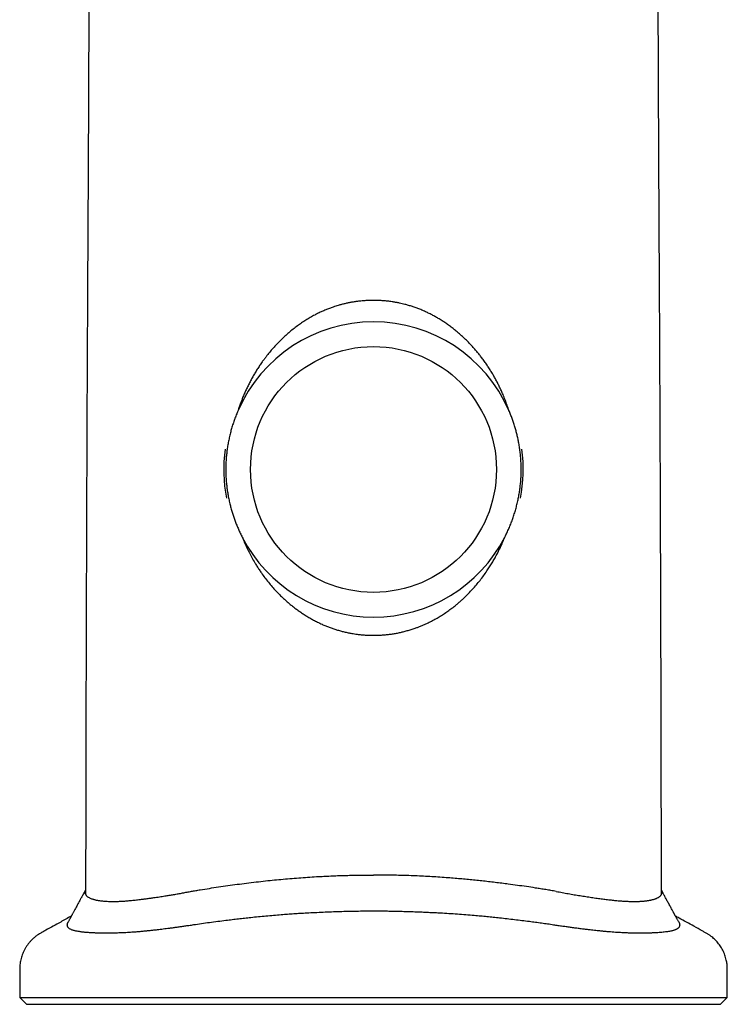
# Model space of a CAD drawing. Header units: millimetres. Extents: x 8 to 822, y 12 to 761.
# Tile 5 of 27: x 354 to 406, y 538 to 610. Entities that reach past the tile are written whole.
import ezdxf

# ---------------------------------------------------------------- set-up
doc = ezdxf.new("R2010")
doc.units = ezdxf.units.MM

msp = doc.modelspace()

# ---------------------------------------------------------------- linework, layer by layer
at = {"color": 7, "linetype": 'Continuous', "lineweight": 30}
for p, q in [((354.194, 538.578), (354.694, 538.078)), ((354.194, 538.578), (379.944, 538.578)), ((379.944, 538.578), (405.694, 538.578)), ((405.194, 538.078), (405.694, 538.578)), ((354.694, 538.078), (379.944, 538.078)), ((379.944, 538.078), (405.194, 538.078))]:
    msp.add_line(p, q, dxfattribs=at)
msp.add_circle((379.944, 577.018), 8.95, dxfattribs=at)
for radius, start, end in [(10.75, 23.5001, 156.4999), (10.9, 172.17203, 191.10845), (10.9, 348.89843, 7.81857), (10.75, 207.22916, 332.77085)]:
    msp.add_arc((379.944, 577.018), radius, start, end, dxfattribs=at)
for points, knots in [([(359.255, 629.858), (359.254, 627.877), (359.253, 623.918), (359.244, 617.979), (359.23, 612.044), (359.21, 606.11), (359.184, 600.178), (359.152, 594.244), (359.12, 588.306), (359.09, 582.019), (359.063, 575.382), (359.039, 568.398), (359.021, 562.37), (359.01, 557.305), (359.001, 553.205), (358.995, 549.463), (358.992, 547.086), (358.99, 546.072)], [0, 0, 0, 0, 0.070908, 0.141778, 0.212618, 0.283435, 0.354237, 0.425031, 0.495891, 0.56684, 0.650165, 0.733537, 0.816913, 0.86599, 0.914905, 0.963703, 1, 1, 1, 1]), ([(400.903, 546.082), (400.902, 546.994), (400.899, 549.168), (400.893, 552.605), (400.886, 556.397), (400.877, 560.198), (400.867, 564.006), (400.856, 567.815), (400.84, 572.683), (400.818, 578.607), (400.787, 585.583), (400.75, 592.717), (400.709, 600.012), (400.677, 607.469), (400.655, 614.929), (400.641, 622.392), (400.639, 627.369), (400.638, 629.858)], [0, 0, 0, 0, 0.032674, 0.077835, 0.123088, 0.168477, 0.21395, 0.259428, 0.304907, 0.38826, 0.47155, 0.554734, 0.643741, 0.73275, 0.821787, 0.910865, 1, 1, 1, 1]), ([(379.944, 589.328), (379.822, 589.327), (379.577, 589.324), (379.21, 589.301), (378.884, 589.269), (378.598, 589.231), (378.353, 589.191), (378.107, 589.144), (377.862, 589.09), (377.618, 589.029), (377.395, 588.967), (377.194, 588.905), (376.98, 588.835), (376.736, 588.747), (376.463, 588.639), (376.193, 588.522), (375.927, 588.397), (375.642, 588.252), (375.338, 588.084), (375.019, 587.891), (374.707, 587.686), (374.396, 587.466), (374.087, 587.231), (373.78, 586.978), (373.481, 586.714), (373.191, 586.439), (372.909, 586.152), (372.636, 585.854), (372.372, 585.546), (372.154, 585.272), (371.977, 585.037), (371.821, 584.822), (371.655, 584.582), (371.481, 584.314), (371.313, 584.041), (371.151, 583.763), (370.995, 583.479), (370.847, 583.19), (370.705, 582.897), (370.57, 582.598), (370.453, 582.321), (370.352, 582.066), (370.262, 581.825), (370.172, 581.571), (370.114, 581.394), (370.086, 581.305)], [0, 0, 0, 0, 0.026852, 0.053717, 0.080569, 0.098758, 0.116952, 0.135141, 0.153596, 0.172056, 0.190511, 0.204418, 0.218325, 0.239892, 0.261476, 0.283066, 0.304651, 0.32622, 0.353682, 0.381164, 0.408647, 0.436112, 0.465339, 0.49466, 0.523982, 0.553597, 0.583213, 0.613119, 0.643025, 0.673018, 0.690603, 0.708188, 0.731722, 0.75526, 0.778794, 0.802612, 0.826434, 0.850252, 0.874355, 0.898463, 0.922566, 0.940711, 0.958855, 0.979428, 1, 1, 1, 1]), ([(389.803, 581.305), (389.76, 581.436), (389.674, 581.7), (389.529, 582.09), (389.388, 582.438), (389.252, 582.746), (389.127, 583.015), (388.995, 583.283), (388.856, 583.549), (388.71, 583.812), (388.553, 584.079), (388.387, 584.348), (388.208, 584.619), (388.023, 584.885), (387.838, 585.137), (387.652, 585.376), (387.467, 585.603), (387.251, 585.854), (387.002, 586.129), (386.715, 586.422), (386.444, 586.68), (386.194, 586.904), (385.966, 587.097), (385.726, 587.289), (385.474, 587.479), (385.21, 587.667), (384.939, 587.846), (384.67, 588.013), (384.403, 588.167), (384.137, 588.309), (383.867, 588.443), (383.593, 588.568), (383.319, 588.683), (383.046, 588.787), (382.773, 588.881), (382.498, 588.966), (382.25, 589.034), (382.03, 589.088), (381.827, 589.134), (381.608, 589.177), (381.348, 589.222), (381.06, 589.263), (380.743, 589.296), (380.451, 589.316), (380.185, 589.326), (380.024, 589.327), (379.944, 589.328)], [0, 0, 0, 0, 0.030529, 0.061065, 0.091594, 0.113449, 0.135307, 0.157163, 0.17936, 0.201561, 0.223758, 0.247662, 0.271574, 0.295486, 0.31939, 0.340939, 0.362492, 0.384041, 0.414332, 0.444631, 0.474922, 0.496972, 0.519025, 0.541075, 0.564954, 0.588845, 0.612734, 0.636612, 0.65874, 0.680886, 0.703036, 0.725179, 0.747305, 0.768437, 0.789579, 0.810721, 0.831852, 0.846099, 0.860346, 0.877674, 0.895003, 0.918276, 0.941556, 0.964828, 0.982414, 1, 1, 1, 1]), ([(370.086, 581.305), (370.041, 581.199), (369.952, 580.988), (369.83, 580.666), (369.719, 580.34), (369.617, 580.011), (369.526, 579.675), (369.444, 579.333), (369.374, 578.984), (369.314, 578.634), (369.267, 578.281), (369.231, 577.931), (369.207, 577.582), (369.195, 577.236), (369.193, 576.89), (369.203, 576.543), (369.224, 576.194), (369.257, 575.843), (369.302, 575.489), (369.358, 575.137), (369.426, 574.788), (369.503, 574.455), (369.585, 574.139), (369.673, 573.84), (369.769, 573.544), (369.875, 573.25), (369.989, 572.957), (370.113, 572.667), (370.244, 572.381), (370.338, 572.193), (370.386, 572.099)], [0, 0, 0, 0, 0.036258, 0.072546, 0.108842, 0.145129, 0.181387, 0.218677, 0.256, 0.293334, 0.330656, 0.367946, 0.404213, 0.440511, 0.47682, 0.513118, 0.549385, 0.586729, 0.624107, 0.661496, 0.698874, 0.736219, 0.768949, 0.801694, 0.834439, 0.86717, 0.90037, 0.933585, 0.9668, 1, 1, 1, 1]), ([(389.503, 572.099), (389.555, 572.202), (389.658, 572.408), (389.8, 572.722), (389.934, 573.041), (390.056, 573.365), (390.17, 573.695), (390.273, 574.032), (390.366, 574.376), (390.448, 574.723), (390.519, 575.073), (390.577, 575.422), (390.623, 575.769), (390.658, 576.114), (390.682, 576.461), (390.694, 576.808), (390.695, 577.159), (390.685, 577.513), (390.662, 577.87), (390.628, 578.226), (390.582, 578.58), (390.527, 578.917), (390.464, 579.236), (390.396, 579.537), (390.32, 579.836), (390.234, 580.134), (390.14, 580.431), (390.036, 580.726), (389.925, 581.018), (389.843, 581.209), (389.803, 581.305)], [0, 0, 0, 0, 0.036368, 0.072766, 0.109173, 0.145569, 0.181937, 0.219337, 0.25677, 0.294214, 0.331647, 0.369046, 0.405425, 0.441834, 0.478253, 0.514662, 0.551041, 0.588507, 0.626007, 0.663519, 0.70102, 0.738487, 0.770938, 0.803403, 0.835869, 0.86832, 0.901233, 0.93416, 0.967087, 1, 1, 1, 1]), ([(370.386, 572.1), (370.437, 571.974), (370.538, 571.723), (370.706, 571.352), (370.888, 570.978), (371.087, 570.601), (371.281, 570.264), (371.46, 569.973), (371.62, 569.725), (371.811, 569.446), (372.034, 569.139), (372.295, 568.805), (372.563, 568.487), (372.836, 568.184), (373.115, 567.896), (373.376, 567.645), (373.616, 567.427), (373.834, 567.24), (374.058, 567.057), (374.288, 566.879), (374.525, 566.707), (374.773, 566.536), (375.033, 566.369), (375.306, 566.205), (375.584, 566.05), (375.883, 565.896), (376.176, 565.758), (376.463, 565.634), (376.725, 565.531), (376.991, 565.435), (377.261, 565.347), (377.535, 565.268), (377.813, 565.196), (378.093, 565.133), (378.344, 565.085), (378.566, 565.049), (378.792, 565.017), (379.053, 564.987), (379.349, 564.963), (379.646, 564.948), (379.845, 564.946), (379.944, 564.946)], [0, 0, 0, 0, 0.032034, 0.064076, 0.09611, 0.13051, 0.164909, 0.188201, 0.211497, 0.234788, 0.268234, 0.301689, 0.335133, 0.366795, 0.398466, 0.430127, 0.452804, 0.475486, 0.498163, 0.5213, 0.544442, 0.567578, 0.592673, 0.61778, 0.642886, 0.66798, 0.697277, 0.71947, 0.741673, 0.763876, 0.786069, 0.808616, 0.831176, 0.853735, 0.876283, 0.891484, 0.906685, 0.929961, 0.953236, 0.976618, 1, 1, 1, 1]), ([(379.944, 564.946), (380.016, 564.946), (380.161, 564.947), (380.401, 564.955), (380.667, 564.972), (380.956, 564.999), (381.245, 565.036), (381.536, 565.083), (381.826, 565.139), (382.117, 565.206), (382.407, 565.282), (382.696, 565.368), (382.958, 565.456), (383.195, 565.543), (383.451, 565.644), (383.747, 565.773), (384.08, 565.933), (384.407, 566.105), (384.729, 566.291), (385.045, 566.489), (385.356, 566.7), (385.658, 566.922), (385.909, 567.119), (386.111, 567.288), (386.285, 567.438), (386.473, 567.608), (386.673, 567.799), (386.903, 568.028), (387.158, 568.298), (387.436, 568.615), (387.703, 568.942), (387.959, 569.28), (388.189, 569.606), (388.394, 569.918), (388.577, 570.214), (388.752, 570.515), (388.919, 570.822), (389.078, 571.134), (389.229, 571.452), (389.371, 571.773), (389.459, 571.991), (389.503, 572.1)], [0, 0, 0, 0, 0.016974, 0.033949, 0.056717, 0.079491, 0.10226, 0.125492, 0.148731, 0.171964, 0.195673, 0.219389, 0.243099, 0.260996, 0.278893, 0.30802, 0.337168, 0.366318, 0.395447, 0.425074, 0.45472, 0.484368, 0.513997, 0.530346, 0.546696, 0.568568, 0.590443, 0.612316, 0.645475, 0.678634, 0.71214, 0.745646, 0.779256, 0.806715, 0.834186, 0.861656, 0.889116, 0.916832, 0.944558, 0.972284, 1, 1, 1, 1]), ([(366.678, 546.305), (366.787, 546.324), (367.005, 546.362), (367.445, 546.432), (367.997, 546.522), (368.666, 546.623), (369.341, 546.721), (370.021, 546.815), (370.707, 546.903), (371.398, 546.986), (372.073, 547.062), (372.731, 547.13), (373.372, 547.191), (374.015, 547.247), (374.662, 547.298), (375.311, 547.344), (375.909, 547.38), (376.457, 547.408), (376.952, 547.431), (377.449, 547.449), (377.946, 547.464), (378.445, 547.476), (378.944, 547.485), (379.444, 547.49), (379.778, 547.491), (379.944, 547.492)], [0, 0, 0, 0, 0.026055, 0.052112, 0.104279, 0.156447, 0.208792, 0.261137, 0.313663, 0.366188, 0.41877, 0.466796, 0.514828, 0.562855, 0.611002, 0.659153, 0.7073, 0.743811, 0.780324, 0.816835, 0.853423, 0.89001, 0.926667, 0.963323, 1, 1, 1, 1]), ([(393.238, 546.3), (393.113, 546.322), (392.863, 546.366), (392.486, 546.425), (392.108, 546.487), (391.638, 546.56), (391.075, 546.645), (390.418, 546.739), (389.819, 546.821), (389.28, 546.89), (388.802, 546.949), (388.322, 547.005), (387.838, 547.059), (387.353, 547.11), (386.864, 547.158), (386.372, 547.204), (385.878, 547.246), (385.348, 547.289), (384.784, 547.33), (384.184, 547.368), (383.582, 547.401), (382.979, 547.429), (382.375, 547.451), (381.769, 547.469), (381.161, 547.482), (380.553, 547.49), (380.147, 547.491), (379.944, 547.491)], [0, 0, 0, 0, 0.029713, 0.059429, 0.089156, 0.118883, 0.169683, 0.220487, 0.271287, 0.307603, 0.343922, 0.380239, 0.416764, 0.453292, 0.489817, 0.526637, 0.563459, 0.600279, 0.644681, 0.688933, 0.733277, 0.777624, 0.821969, 0.866452, 0.910939, 0.955423, 1, 1, 1, 1]), ([(358.991, 546.408), (358.987, 546.402), (358.974, 546.378), (358.953, 546.339), (358.928, 546.293), (358.907, 546.256), (358.89, 546.224), (358.871, 546.191), (358.85, 546.151), (358.824, 546.104), (358.794, 546.05), (358.761, 545.99), (358.725, 545.924), (358.687, 545.854), (358.647, 545.782), (358.607, 545.709), (358.52, 545.551), (358.386, 545.307), (358.25, 545.055), (358.157, 544.883), (358.109, 544.793), (358.064, 544.71), (358.025, 544.636), (357.99, 544.571), (357.96, 544.515), (357.934, 544.467), (357.916, 544.433), (357.902, 544.407), (357.89, 544.385), (357.875, 544.356), (357.853, 544.315), (357.823, 544.259), (357.785, 544.188), (357.749, 544.12), (357.726, 544.077), (357.718, 544.062)], [0, 0, 0, 0, 0.007772, 0.031263, 0.051177, 0.067518, 0.079607, 0.093591, 0.110623, 0.130726, 0.153915, 0.180202, 0.207832, 0.238158, 0.269313, 0.300499, 0.331719, 0.47161, 0.612556, 0.652812, 0.691629, 0.726752, 0.758144, 0.785788, 0.809675, 0.829795, 0.846148, 0.853154, 0.86233, 0.874515, 0.889711, 0.914665, 0.944994, 0.980713, 1, 1, 1, 1]), ([(358.991, 546.389), (358.986, 546.376), (358.975, 546.347), (358.965, 546.303), (358.958, 546.258), (358.956, 546.213), (358.96, 546.17), (358.968, 546.128), (358.978, 546.101), (358.983, 546.088)], [0, 0, 0, 0, 0.119971, 0.264768, 0.411289, 0.557809, 0.704589, 0.851369, 1, 1, 1, 1]), ([(358.991, 546.072), (358.994, 546.065), (359.004, 546.045), (359.026, 546.014), (359.056, 545.98), (359.091, 545.946), (359.139, 545.908), (359.201, 545.866), (359.281, 545.823), (359.373, 545.782), (359.466, 545.749), (359.554, 545.721), (359.635, 545.699), (359.721, 545.678), (359.813, 545.659), (359.909, 545.641), (360.011, 545.625), (360.118, 545.612), (360.229, 545.6), (360.346, 545.589), (360.484, 545.58), (360.646, 545.572), (360.834, 545.567), (361.031, 545.566), (361.215, 545.569), (361.382, 545.574), (361.53, 545.58), (361.682, 545.589), (361.839, 545.599), (362, 545.611), (362.165, 545.624), (362.334, 545.64), (362.507, 545.657), (362.684, 545.676), (362.891, 545.7), (363.129, 545.729), (363.401, 545.765), (363.679, 545.804), (363.934, 545.841), (364.161, 545.875), (364.36, 545.905), (364.561, 545.936), (364.8, 545.974), (365.079, 546.018), (365.399, 546.07), (365.724, 546.126), (366.05, 546.185), (366.376, 546.247), (366.595, 546.289), (366.704, 546.31)], [0, 0, 0, 0, 0.010793, 0.029356, 0.047919, 0.06655, 0.08519, 0.112166, 0.139142, 0.166232, 0.193322, 0.211629, 0.229937, 0.248278, 0.266618, 0.285202, 0.303787, 0.322407, 0.341027, 0.359713, 0.378408, 0.404768, 0.431127, 0.457589, 0.48405, 0.501922, 0.519794, 0.537698, 0.555602, 0.573738, 0.591873, 0.610042, 0.628212, 0.646448, 0.664693, 0.690761, 0.716829, 0.743001, 0.769173, 0.786842, 0.80451, 0.822208, 0.839907, 0.866784, 0.893662, 0.92064, 0.947619, 0.9738, 1, 1, 1, 1]), ([(393.238, 546.3), (393.312, 546.286), (393.461, 546.258), (393.681, 546.215), (393.901, 546.174), (394.119, 546.134), (394.336, 546.096), (394.551, 546.06), (394.765, 546.025), (394.977, 545.992), (395.189, 545.958), (395.399, 545.925), (395.607, 545.893), (395.812, 545.862), (396.015, 545.832), (396.216, 545.803), (396.413, 545.775), (396.605, 545.75), (396.791, 545.726), (396.973, 545.703), (397.151, 545.682), (397.326, 545.663), (397.497, 545.645), (397.666, 545.63), (397.831, 545.615), (397.994, 545.603), (398.154, 545.592), (398.312, 545.583), (398.465, 545.576), (398.615, 545.571), (398.761, 545.568), (398.904, 545.567), (399.042, 545.567), (399.172, 545.57), (399.296, 545.574), (399.412, 545.58), (399.525, 545.588), (399.634, 545.597), (399.739, 545.608), (399.841, 545.62), (399.938, 545.634), (400.031, 545.65), (400.121, 545.668), (400.207, 545.687), (400.288, 545.708), (400.365, 545.73), (400.438, 545.754), (400.505, 545.779), (400.568, 545.805), (400.626, 545.833), (400.678, 545.861), (400.726, 545.891), (400.768, 545.922), (400.806, 545.953), (400.838, 545.985), (400.866, 546.018), (400.888, 546.05), (400.898, 546.072), (400.903, 546.082)], [0, 0, 0, 0, 0.017819, 0.035639, 0.053484, 0.071328, 0.089258, 0.107187, 0.125147, 0.143107, 0.161404, 0.179701, 0.198031, 0.216361, 0.234792, 0.253223, 0.271691, 0.290158, 0.307978, 0.325799, 0.343653, 0.361507, 0.379464, 0.397421, 0.415412, 0.433403, 0.451779, 0.470156, 0.488567, 0.506979, 0.525497, 0.544016, 0.562569, 0.581123, 0.598394, 0.615665, 0.632964, 0.650263, 0.667649, 0.685034, 0.702448, 0.719862, 0.737607, 0.755353, 0.773129, 0.790906, 0.808776, 0.826646, 0.844549, 0.862452, 0.880046, 0.897639, 0.915264, 0.932888, 0.950606, 0.968323, 0.986072, 1, 1, 1, 1]), ([(402.164, 544.074), (402.156, 544.089), (402.133, 544.129), (402.097, 544.193), (402.058, 544.264), (402.023, 544.326), (401.99, 544.386), (401.959, 544.441), (401.933, 544.489), (401.914, 544.524), (401.901, 544.547), (401.891, 544.565), (401.88, 544.585), (401.864, 544.613), (401.844, 544.65), (401.819, 544.695), (401.791, 544.746), (401.762, 544.799), (401.722, 544.872), (401.671, 544.965), (401.607, 545.082), (401.539, 545.207), (401.467, 545.339), (401.376, 545.508), (401.268, 545.708), (401.146, 545.936), (401.03, 546.153), (400.95, 546.305), (400.908, 546.384), (400.903, 546.394)], [0, 0, 0, 0, 0.0189631, 0.0527395, 0.0832648, 0.1105258, 0.134511, 0.1608602, 0.1815976, 0.1967081, 0.2061805, 0.2118811, 0.2202342, 0.231781, 0.2481772, 0.2683303, 0.2903195, 0.3134821, 0.3378223, 0.3842285, 0.4344272, 0.4884444, 0.5463006, 0.6052042, 0.7071295, 0.8048093, 0.8982239, 0.9873716, 1, 1, 1, 1]), ([(400.907, 546.09), (400.911, 546.103), (400.921, 546.129), (400.929, 546.17), (400.932, 546.213), (400.931, 546.258), (400.924, 546.303), (400.914, 546.343), (400.906, 546.367), (400.903, 546.376)], [0, 0, 0, 0, 0.152999, 0.305998, 0.459283, 0.612568, 0.766675, 0.920781, 1, 1, 1, 1]), ([(402.163, 544.074), (402.172, 544.058), (402.19, 544.025), (402.209, 543.975), (402.223, 543.925), (402.23, 543.87), (402.228, 543.814), (402.213, 543.755), (402.185, 543.699), (402.15, 543.654), (402.114, 543.62), (402.083, 543.595), (402.047, 543.57), (402.005, 543.545), (401.954, 543.519), (401.894, 543.494), (401.827, 543.47), (401.75, 543.447), (401.661, 543.425), (401.55, 543.401), (401.42, 543.378), (401.268, 543.355), (401.105, 543.334), (400.931, 543.316), (400.746, 543.3), (400.551, 543.287), (400.379, 543.277), (400.237, 543.271), (400.112, 543.267), (399.966, 543.264), (399.8, 543.263), (399.602, 543.262), (399.37, 543.261), (399.107, 543.262), (398.888, 543.263), (398.715, 543.265), (398.576, 543.267), (398.424, 543.272), (398.26, 543.278), (398.093, 543.286), (397.903, 543.296), (397.688, 543.309), (397.448, 543.325), (397.201, 543.344), (396.948, 543.365), (396.69, 543.389), (396.448, 543.413), (396.225, 543.436), (396.02, 543.458), (395.813, 543.481), (395.574, 543.509), (395.3, 543.541), (394.99, 543.58), (394.677, 543.621), (394.359, 543.664), (394.038, 543.708), (393.713, 543.754), (393.384, 543.802), (393.018, 543.857), (392.614, 543.918), (392.174, 543.98), (391.731, 544.041), (391.257, 544.104), (390.75, 544.168), (390.21, 544.232), (389.667, 544.295), (389.152, 544.352), (388.664, 544.404), (388.204, 544.451), (387.743, 544.496), (387.231, 544.542), (386.667, 544.589), (386.05, 544.635), (385.432, 544.676), (384.892, 544.708), (384.432, 544.732), (384.052, 544.75), (383.671, 544.768), (383.264, 544.785), (382.831, 544.801), (382.371, 544.816), (381.911, 544.829), (381.476, 544.839), (381.066, 544.846), (380.681, 544.851), (380.296, 544.854), (379.838, 544.855), (379.306, 544.853), (378.701, 544.845), (378.096, 544.833), (377.491, 544.816), (376.887, 544.795), (376.283, 544.771), (375.679, 544.743), (375.123, 544.715), (374.613, 544.686), (374.149, 544.656), (373.687, 544.624), (373.194, 544.586), (372.671, 544.543), (372.119, 544.493), (371.568, 544.44), (371.049, 544.386), (370.563, 544.333), (370.107, 544.282), (369.654, 544.23), (369.153, 544.169), (368.606, 544.1), (368.013, 544.022), (367.423, 543.939), (366.921, 543.865), (366.508, 543.803), (366.198, 543.758), (365.906, 543.716), (365.631, 543.678), (365.358, 543.641), (365.102, 543.607), (364.863, 543.576), (364.64, 543.548), (364.419, 543.521), (364.184, 543.493), (363.935, 543.465), (363.674, 543.437), (363.416, 543.41), (363.147, 543.384), (362.869, 543.359), (362.601, 543.337), (362.357, 543.319), (362.137, 543.304), (361.922, 543.292), (361.711, 543.281), (361.504, 543.272), (361.372, 543.269), (361.305, 543.267)], [0, 0, 0, 0, 0.005328, 0.011497, 0.017691, 0.023888, 0.031974, 0.04006, 0.048179, 0.056297, 0.060602, 0.064907, 0.069217, 0.073527, 0.078811, 0.084095, 0.089392, 0.094688, 0.100938, 0.107193, 0.115238, 0.12329, 0.131378, 0.139466, 0.14758, 0.155695, 0.163845, 0.167924, 0.172002, 0.177721, 0.18344, 0.189158, 0.19776, 0.206362, 0.214199, 0.21812, 0.222041, 0.226655, 0.231269, 0.235893, 0.240517, 0.246743, 0.252971, 0.259197, 0.265466, 0.271736, 0.278005, 0.282749, 0.287493, 0.292245, 0.296996, 0.303821, 0.31065, 0.317504, 0.324357, 0.331227, 0.338097, 0.34499, 0.351885, 0.360947, 0.37001, 0.379077, 0.388144, 0.399051, 0.409958, 0.420877, 0.431796, 0.440919, 0.450043, 0.459173, 0.468303, 0.480401, 0.4925, 0.504611, 0.516722, 0.524119, 0.531516, 0.538917, 0.546319, 0.555217, 0.564116, 0.573021, 0.581926, 0.589361, 0.596795, 0.604232, 0.611669, 0.623346, 0.635026, 0.646724, 0.658422, 0.670135, 0.681847, 0.693581, 0.705319, 0.71438, 0.723442, 0.732508, 0.741575, 0.752479, 0.763384, 0.774298, 0.785211, 0.794328, 0.803446, 0.812571, 0.821696, 0.833804, 0.845912, 0.858034, 0.870155, 0.876974, 0.883795, 0.88965, 0.895504, 0.901368, 0.907233, 0.912158, 0.917083, 0.922015, 0.926946, 0.932994, 0.939042, 0.945105, 0.951168, 0.958327, 0.965494, 0.971227, 0.976961, 0.982695, 0.988463, 0.994232, 1, 1, 1, 1]), ([(357.95, 544.497), (357.692, 544.354), (357.073, 544.009), (356.413, 543.643), (355.971, 543.397), (355.85, 543.33), (355.733, 543.266), (355.624, 543.202), (355.521, 543.136), (355.421, 543.066), (355.302, 542.974), (355.167, 542.859), (355.02, 542.716), (354.883, 542.561), (354.756, 542.397), (354.64, 542.224), (354.537, 542.042), (354.449, 541.86), (354.376, 541.678), (354.316, 541.499), (354.269, 541.318), (354.233, 541.135), (354.208, 540.953), (354.196, 540.787), (354.194, 540.629), (354.194, 540.481), (354.194, 540.326), (354.194, 540.171), (354.194, 540.016), (354.194, 539.861), (354.194, 539.706), (354.194, 539.279), (354.194, 538.902), (354.194, 538.578)], [0, 0, 0, 0, 0.113772, 0.272877, 0.290736, 0.308595, 0.326263, 0.341749, 0.357392, 0.373181, 0.389105, 0.41515, 0.441462, 0.467983, 0.494652, 0.521405, 0.548179, 0.574908, 0.599317, 0.623587, 0.647672, 0.671527, 0.69511, 0.718383, 0.735772, 0.75566, 0.775548, 0.795436, 0.815324, 0.835212, 0.855101, 0.874989, 1, 1, 1, 1]), ([(405.694, 538.578), (405.694, 539.104), (405.694, 539.688), (405.694, 540.332), (405.694, 540.507), (405.695, 540.675), (405.69, 540.835), (405.676, 540.991), (405.653, 541.147), (405.621, 541.312), (405.576, 541.485), (405.518, 541.665), (405.448, 541.841), (405.366, 542.014), (405.274, 542.181), (405.173, 542.339), (405.064, 542.487), (404.95, 542.625), (404.829, 542.755), (404.701, 542.877), (404.586, 542.975), (404.488, 543.05), (404.409, 543.107), (404.328, 543.162), (404.246, 543.213), (404.16, 543.263), (404.068, 543.314), (403.972, 543.367), (403.705, 543.515), (403.11, 543.846), (402.459, 544.208), (402.011, 544.457), (401.924, 544.505)], [0, 0, 0, 0, 0.202061, 0.224742, 0.247422, 0.269378, 0.289117, 0.3091, 0.329306, 0.349708, 0.373725, 0.39793, 0.422278, 0.44672, 0.471207, 0.495691, 0.518727, 0.541674, 0.564493, 0.587144, 0.60959, 0.622213, 0.634752, 0.647203, 0.659559, 0.671816, 0.685693, 0.699838, 0.713982, 0.802889, 0.961651, 1, 1, 1, 1]), ([(361.305, 543.267), (361.236, 543.266), (361.096, 543.264), (360.893, 543.263), (360.693, 543.261), (360.498, 543.261), (360.307, 543.261), (360.121, 543.263), (359.939, 543.264), (359.789, 543.266), (359.672, 543.27), (359.555, 543.275), (359.42, 543.282), (359.271, 543.291), (359.135, 543.301), (359.003, 543.312), (358.884, 543.323), (358.776, 543.335), (358.678, 543.348), (358.583, 543.36), (358.486, 543.375), (358.387, 543.392), (358.287, 543.412), (358.194, 543.433), (358.103, 543.457), (358.016, 543.486), (357.933, 543.52), (357.86, 543.557), (357.801, 543.597), (357.754, 543.637), (357.718, 543.678), (357.691, 543.721), (357.674, 543.763), (357.663, 543.805), (357.659, 543.845), (357.66, 543.887), (357.668, 543.933), (357.683, 543.985), (357.7, 544.029), (357.715, 544.055), (357.719, 544.061)], [0, 0, 0, 0, 0.028266, 0.056546, 0.084884, 0.113223, 0.141598, 0.169973, 0.198401, 0.226837, 0.241939, 0.257041, 0.287265, 0.313209, 0.339154, 0.36514, 0.391126, 0.41294, 0.434754, 0.456592, 0.47843, 0.5052, 0.53197, 0.558796, 0.585621, 0.617305, 0.649021, 0.682573, 0.716161, 0.745018, 0.773876, 0.802816, 0.831757, 0.856121, 0.880484, 0.904889, 0.929294, 0.959485, 0.989676, 1, 1, 1, 1])]:
    msp.add_open_spline(points, degree=3, knots=knots, dxfattribs=at)

doc.saveas('drawing.dxf')
